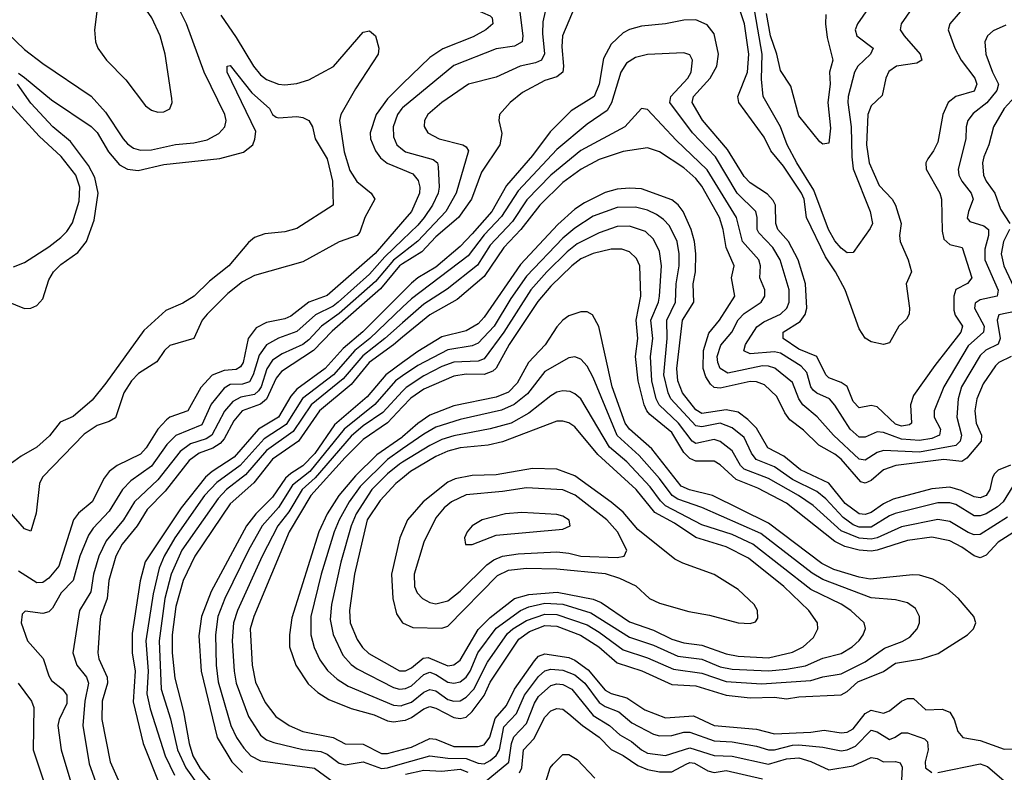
# Model space of a CAD drawing. Header units: inches. Extents: x 1305375 to 1407406, y 744550 to 841633.
# Tile 236 of 256: x 1338734 to 1341990, y 823355 to 825844. Entities that reach past the tile are written whole.
import ezdxf

# ---------------------------------------------------------------- set-up
doc = ezdxf.new("R2010")
doc.units = ezdxf.units.IN
doc.header["$MEASUREMENT"] = 0
doc.layers.add('B3832', color=7, linetype='Continuous')
doc.layers.add('B3842', color=7, linetype='Continuous')

msp = doc.modelspace()

# ---------------------------------------------------------------- linework, layer by layer
at = {"layer": 'B3832', "color": 5, "elevation": 1220}
msp.add_lwpolyline([(1339030, 825980.9), (1339010, 825973), (1338997.5, 825942.5), (1338981, 825810), (1338984.8, 825770), (1338991.9, 825750), (1339021, 825710), (1339085, 825645), (1339150, 825559), (1339170, 825544.1), (1339190, 825538.5), (1339210, 825539.5), (1339230, 825548.7), (1339238.3, 825570), (1339237.3, 825582.7), (1339214.3, 825730), (1339198.3, 825790), (1339171.2, 825850), (1339130, 825908.3), (1339090, 825952.1), (1339050, 825976.8)], close=True, dxfattribs=at)
at = {"layer": 'B3832', "color": 5}
for points, elevation in [([(1338665.2, 825825.2), (1338750, 825745.1), (1338810, 825698.9), (1338970, 825590.9), (1339017.8, 825537.8), (1339075.9, 825450), (1339090, 825432.7), (1339110, 825418.8), (1339132.7, 825412.7), (1339170, 825413.9), (1339249.1, 825430.9), (1339310, 825436.5), (1339353.5, 825446.5), (1339392.6, 825467.4), (1339412.4, 825490), (1339416.1, 825510), (1339412, 825530), (1339343.7, 825670), (1339285.2, 825830), (1339253.8, 825893.8)], 1180), ([(1339398.6, 825858.6), (1339450, 825784.4), (1339506.5, 825690), (1339530, 825661.5), (1339550, 825646), (1339590, 825630.5), (1339610, 825628.2), (1339650, 825632.9), (1339690, 825645.4), (1339771.5, 825688.5), (1339870, 825802.3), (1339890, 825806.4), (1339910.1, 825790.1), (1339921.5, 825750), (1339918.8, 825730), (1339844.5, 825615.5), (1339795.8, 825530), (1339791, 825510), (1339806.9, 825406.9), (1339825.1, 825345.1), (1339848.2, 825308.2), (1339896.6, 825270), (1339908.4, 825250), (1339875.6, 825190), (1339858.8, 825141.2), (1339849.5, 825130.5), (1339790.4, 825109.6), (1339670, 825043.4), (1339510, 824997.9), (1339470, 824977.3), (1339422.1, 824937.9), (1339353.8, 824870), (1339337.5, 824850), (1339310.1, 824789.9), (1339230, 824766.3), (1339212.1, 824750), (1339187.3, 824712.7), (1339126.2, 824673.8), (1339103.2, 824650), (1339077.9, 824610), (1339050, 824527.5), (1339030, 824514.8), (1338990, 824502), (1338946.9, 824473.1), (1338809.2, 824330.8), (1338798.8, 824310), (1338787.9, 824212.1), (1338770, 824152.8), (1338750, 824160.6), (1338698.5, 824218.5)], 1180), ([(1338730, 825666.5), (1338750, 825653), (1338838.3, 825578.3), (1338970, 825490.2), (1338990, 825471), (1339027.1, 825407.1), (1339063.9, 825363.9), (1339090, 825349.1), (1339125.6, 825345.6), (1339210, 825364.4), (1339395.7, 825384.3), (1339474.1, 825405.9), (1339504.2, 825430), (1339511.7, 825448.3), (1339514.2, 825474.2), (1339420.2, 825670), (1339419.3, 825690), (1339430, 825692.7), (1339501.9, 825601.9), (1339560.2, 825550), (1339570, 825530.4), (1339581.5, 825521.5), (1339590, 825518.7), (1339650, 825523.1), (1339670, 825520.3), (1339690.4, 825510), (1339701.6, 825490), (1339710.5, 825450), (1339750, 825384), (1339767.8, 825310), (1339770.4, 825230), (1339650, 825153.2), (1339610, 825142.4), (1339543.9, 825136.1), (1339510, 825124), (1339490, 825107.1), (1339425.5, 825030), (1339361, 824979), (1339310.6, 824929.4), (1339273.5, 824906.5), (1339217.4, 824882.6), (1339143.7, 824816.3), (1339018.6, 824641.4), (1338973.8, 824586.2), (1338910, 824531.2), (1338867.5, 824512.5), (1338832.2, 824467.8), (1338790.1, 824429.9), (1338738.9, 824401.1), (1338690, 824365.7)], 1160), ([(1338690, 824913.3), (1338749.1, 824889.1), (1338770, 824889.6), (1338790, 824898.6), (1338810, 824921.3), (1338830, 824984), (1338845.6, 825010), (1338870, 825034.1), (1338926.1, 825073.9), (1338955, 825110), (1338979.6, 825180.4), (1338993.1, 825270), (1338981.9, 825321.9), (1338961.2, 825361.2), (1338901.2, 825441.2), (1338843.5, 825490), (1338770, 825567.6), (1338726.7, 825630)], 1160), ([(1340000, 825631.1), (1339950, 825582.3), (1339912.2, 825530), (1339893.2, 825470), (1339894.3, 825450), (1339910.1, 825410), (1339927.2, 825387.2), (1339949, 825369), (1340000, 825348)], 1220), ([(1338713.4, 825026.6), (1338750, 825040.8), (1338830, 825092.2), (1338870, 825123.9), (1338890, 825143.6), (1338908, 825172), (1338930, 825243.2), (1338932.6, 825290), (1338918.9, 825330), (1338871.1, 825391.1), (1338798.3, 825458.3), (1338693.7, 825573.7)], 1180), ([(1340000, 825551.9), (1339997.7, 825550), (1339982.8, 825530), (1339968.6, 825490), (1339970, 825456.4), (1339981, 825430), (1340000, 825414.6)], 1240), ([(1340000, 825174.9), (1339909.5, 825070.5), (1339750, 824931.8), (1339690, 824909.6), (1339630, 824863), (1339610, 824854.2), (1339550, 824842.9), (1339515.4, 824824.6), (1339489.7, 824790), (1339473, 824710), (1339464.2, 824695.8), (1339450, 824687.1), (1339410, 824683.6), (1339370, 824668.2), (1339332.5, 824627.5), (1339290, 824550.5), (1339230.6, 824529.4), (1339218.8, 824521.2), (1339190.3, 824489.7), (1339151.8, 824428.2), (1339132.8, 824407.2), (1339055.5, 824370), (1339029.8, 824350.2), (1339012.6, 824327.4), (1338973.5, 824250), (1338928, 824212), (1338912.1, 824190), (1338862.6, 824037.4), (1338830, 823997.7), (1338810, 823982.6), (1338790, 823982.3), (1338730, 824020.8)], 1220), ([(1340000, 825116.3), (1339940.8, 825059.2), (1339890, 825002.1), (1339787.4, 824910), (1339770, 824896.1), (1339712.4, 824867.6), (1339650, 824812.4), (1339589.6, 824790.4), (1339550, 824768.8), (1339525.6, 824734.4), (1339506.2, 824670), (1339493.4, 824646.6), (1339470, 824639), (1339430, 824637.5), (1339410, 824625.6), (1339367.4, 824572.6), (1339335.6, 824504.4), (1339250, 824469.3), (1339220.8, 824439.2), (1339170, 824367.6), (1339101.1, 824318.9), (1339073.7, 824290), (1339030, 824219.1), (1338977, 824163), (1338961, 824139), (1338932.1, 824070), (1338910.1, 823990), (1338870.9, 823949.1), (1338842.2, 823897.8), (1338830, 823885.5), (1338810, 823880.7), (1338752.1, 823887.9), (1338741.8, 823878.2), (1338738.5, 823850), (1338759.8, 823790), (1338811.6, 823731.6), (1338830, 823674.6), (1338839.2, 823659.2), (1338875.1, 823630), (1338890.1, 823610), (1338890, 823583.1), (1338863.8, 823530), (1338859.7, 823510), (1338871.2, 823430), (1338925.8, 823245.8)], 1240), ([(1340000, 825072.1), (1339970, 825048.8), (1339910, 824978.5), (1339790, 824871.9), (1339731.5, 824830), (1339690, 824785.7), (1339670, 824770), (1339601.2, 824738.8), (1339570, 824717.7), (1339550.7, 824689.3), (1339532.3, 824630), (1339523.9, 824616.1), (1339510, 824604.4), (1339464.6, 824595.4), (1339438.3, 824581.7), (1339411, 824549), (1339369.5, 824470.5), (1339350, 824458.4), (1339298.2, 824441.8), (1339263.9, 824416.1), (1339190, 824321.9), (1339113, 824250), (1339077.1, 824190), (1339019.7, 824120.3), (1338995.7, 824070), (1338978.2, 824010), (1338968.4, 823951.6), (1338931, 823890), (1338909.6, 823750.4), (1338922.4, 823710), (1338955.1, 823670), (1338961.6, 823650), (1338949.2, 823590), (1338942.1, 823510), (1338963, 823383), (1338990.1, 823310)], 1260), ([(1340000, 825036.2), (1339990, 825030), (1339926.7, 824953.3), (1339766.6, 824813.4), (1339705.2, 824750), (1339599.1, 824680.9), (1339581.7, 824658.3), (1339550, 824589.2), (1339530, 824572.6), (1339469.2, 824550), (1339442.1, 824517.9), (1339410, 824458.1), (1339397.1, 824442.9), (1339372.8, 824427.2), (1339326.8, 824410), (1339294.1, 824385.9), (1339215.2, 824284.8), (1339155.6, 824224.4), (1339122.5, 824170), (1339073.1, 824110), (1339051.8, 824070), (1339028.2, 823990), (1339023.2, 823930), (1339001.2, 823870), (1338998.5, 823850), (1338992.4, 823750), (1338995.2, 823730), (1339022.5, 823670), (1339023.8, 823650), (1339006.1, 823590), (1339004.9, 823530), (1339032.5, 823390), (1339059.7, 823330)], 1280), ([(1340000, 824943), (1339868.4, 824811.6), (1339803, 824757), (1339744, 824690), (1339650, 824622.2), (1339630, 824598.9), (1339590, 824529.5), (1339523.3, 824490), (1339443, 824397), (1339369.8, 824350.2), (1339348.5, 824331.5), (1339267.3, 824230), (1339148.9, 824051.1), (1339131.7, 823988.3), (1339105.8, 823814.2), (1339106, 823750), (1339116.1, 823690), (1339108.7, 823588.7), (1339142.5, 823450), (1339198.7, 823310)], 1320), ([(1340000, 824892.8), (1339891.5, 824790), (1339842.5, 824750), (1339771.4, 824670), (1339668.8, 824591.2), (1339614.9, 824505.1), (1339542.2, 824457.8), (1339463.1, 824370), (1339386, 824314), (1339345.4, 824270), (1339246.5, 824130), (1339211.7, 824070), (1339194.9, 824030), (1339174.6, 823945.4), (1339150.7, 823790), (1339158.3, 823690), (1339154.4, 823614.4), (1339165.5, 823565.5), (1339215.3, 823410), (1339245.5, 823345.5)], 1340), ([(1340000, 824841.1), (1339941.8, 824790), (1339868, 824732), (1339803.5, 824656.5), (1339697.2, 824570), (1339638.4, 824481.6), (1339550, 824419.6), (1339480.9, 824339.1), (1339417.6, 824290), (1339390, 824260.9), (1339270, 824090.3), (1339234.7, 824010), (1339213.9, 823930), (1339194.6, 823790), (1339201, 823630), (1339232, 823532), (1339255.9, 823430), (1339283.4, 823370), (1339370, 823247.2)], 1360), ([(1340000, 824793.8), (1339970, 824769.2), (1339889.8, 824710.2), (1339830, 824637.4), (1339724.9, 824550), (1339655.4, 824450), (1339570, 824390.9), (1339507.5, 824312.5), (1339430, 824243.4), (1339313.4, 824070), (1339274.5, 823990), (1339250, 823903.1), (1339238.4, 823810), (1339238.4, 823750), (1339246.9, 823666.9), (1339275.7, 823555.7), (1339294.5, 823450), (1339305.9, 823410), (1339330, 823367.5), (1339390, 823295.8)], 1380), ([(1340000, 824710.3), (1339944.3, 824670), (1339883, 824597), (1339775.3, 824504.7), (1339710, 824409.5), (1339670, 824369), (1339630, 824343.6), (1339612.7, 824327.3), (1339570, 824265.5), (1339514.7, 824210), (1339483.7, 824170), (1339367.4, 823952.6), (1339335.1, 823870), (1339326.3, 823806.3), (1339333.9, 823690), (1339386.3, 823470), (1339434.8, 823390), (1339470, 823354.7)], 1420), ([(1340000, 824666.2), (1339976, 824650), (1339908.4, 824571.6), (1339807.3, 824490), (1339693.5, 824350), (1339635.8, 824304.2), (1339590, 824231.1), (1339535.8, 824170), (1339489.9, 824090.1), (1339412.6, 823930), (1339389.2, 823870), (1339381.2, 823810), (1339383.1, 823710), (1339390, 823654.3), (1339431.7, 823510), (1339450.5, 823470), (1339475, 823435), (1339498.2, 823410), (1339530, 823392.9), (1339708.5, 823368.5), (1339770, 823324.2)], 1440), ([(1340000, 824615.1), (1339934.7, 824545.3), (1339870, 824500.6), (1339830, 824466.5), (1339710.6, 824329.4), (1339667.8, 824290), (1339623.3, 824216.7), (1339587, 824170), (1339535.3, 824070), (1339454.4, 823890), (1339440.5, 823850), (1339436.5, 823790), (1339442.5, 823690), (1339449.4, 823650), (1339490, 823539.8), (1339530, 823478.1), (1339550, 823463), (1339573.8, 823453.8), (1339670, 823430.9), (1339730, 823423.6), (1339750, 823415), (1339790, 823385.4), (1339810, 823380.2), (1339870, 823390.1), (1339930, 823368.4), (1339950, 823369.6), (1340000, 823384)], 1460), ([(1340000, 824563.9), (1339950, 824511.3), (1339870, 824456), (1339810, 824396.2), (1339696.4, 824270), (1339624.8, 824150), (1339508.4, 823870), (1339495.7, 823830), (1339502.4, 823710), (1339513.7, 823653.7), (1339545.6, 823585.6), (1339580.3, 823540.3), (1339624.4, 823510), (1339670, 823490), (1339770, 823470.6), (1339810, 823449.4), (1339870, 823448.6), (1339930, 823417.8), (1339950, 823417.7), (1340000, 823430.9)], 1480), ([(1340000, 824464.5), (1339997.6, 824462.4), (1339914.8, 824405.2), (1339844, 824336), (1339788.8, 824270), (1339751, 824210), (1339723.5, 824150), (1339633.7, 823866.3), (1339626.2, 823810), (1339626.5, 823770), (1339647, 823710), (1339688.2, 823648.2), (1339719.6, 823619.6), (1339756.3, 823596.3), (1339830, 823566.1), (1339905.6, 823545.6), (1339950, 823525.5), (1339970, 823522.6), (1340000, 823526.7)], 1520), ([(1340000, 824424.6), (1339950.4, 824390), (1339859.7, 824300.3), (1339823.6, 824250), (1339789.8, 824190), (1339773.6, 824150), (1339731.2, 824010), (1339696.6, 823870), (1339696.1, 823810), (1339707.6, 823767.6), (1339726.7, 823726.7), (1339751.9, 823691.9), (1339783.7, 823663.7), (1339820, 823640), (1339970, 823576.9), (1339995.6, 823575.6), (1340000, 823577.2)], 1540), ([(1340000, 824380.8), (1339990, 824374.6), (1339950, 824342.2), (1339898.7, 824290), (1339846.8, 824210), (1339829.6, 824170), (1339795.3, 824050), (1339765.1, 823910), (1339760.6, 823860.6), (1339770.9, 823810.9), (1339802.9, 823742.9), (1339830, 823711.9), (1339850, 823697), (1339970, 823635.7), (1339990.1, 823630.1), (1340000, 823631)], 1560), ([(1340000, 824328.3), (1339977.7, 824310), (1339926.1, 824253.9), (1339882.8, 824190), (1339840.7, 824010), (1339824.2, 823890), (1339827.1, 823850), (1339850, 823794.1), (1339867.9, 823767.9), (1339888.6, 823748.6), (1339990, 823690.8), (1340000, 823690.8)], 1580), ([(1340000, 824152), (1339990.5, 824130), (1339962.9, 824010), (1339967.3, 823930), (1339979.7, 823879.7), (1340000.1, 823850)], 1620), ([(1338728.7, 823650), (1338772.9, 823590), (1338780.9, 823570), (1338778, 823430), (1338811.4, 823330)], 1220)]:
    msp.add_lwpolyline(points, dxfattribs=dict(at, elevation=elevation))
at = {"layer": 'B3842', "color": 5}
for points, elevation in [([(1340000, 826011), (1340010, 826010.9), (1340070, 826031.5), (1340210, 826123.6), (1340230.1, 826130.1), (1340270.8, 826130.8), (1340281, 826110), (1340256.5, 826063.5), (1340208.3, 825950), (1340200.8, 825930), (1340199.9, 825910), (1340214, 825890), (1340290, 825856.1), (1340296.3, 825850), (1340298, 825830), (1340275.4, 825810), (1340233.2, 825786.8), (1340133, 825747), (1340090, 825718.8), (1340000, 825631.1)], 1220), ([(1340489.6, 825950), (1340463.6, 825836.4), (1340462.2, 825797.8), (1340469, 825731), (1340459.8, 825710), (1340439.3, 825700.7), (1340389.1, 825690), (1340310, 825653.7), (1340217.6, 825630), (1340129.5, 825570), (1340083.8, 825530), (1340072.7, 825510), (1340071, 825491), (1340083.2, 825470), (1340120.8, 825450), (1340198.9, 825430), (1340210, 825422.9), (1340218.1, 825410), (1340176.9, 825270), (1340142.7, 825210), (1340050, 825111), (1340000, 825072.1)], 1260), ([(1341710, 825917.8), (1341649.4, 825830), (1341646, 825810), (1341658.5, 825790), (1341711.6, 825730), (1341717.4, 825710), (1341700.2, 825699.8), (1341634, 825690), (1341607.9, 825672.1), (1341598.4, 825650), (1341586.5, 825593.5), (1341550, 825558.6), (1341538.6, 825530), (1341534.8, 825430), (1341543.4, 825370), (1341575.8, 825295.8), (1341619.3, 825250), (1341630.4, 825230.4), (1341649, 825170), (1341643.3, 825130), (1341645.3, 825110), (1341672.6, 825050), (1341683, 825010), (1341665.3, 824970), (1341676.6, 824890), (1341675.4, 824870), (1341666.8, 824853.2), (1341641.3, 824830), (1341610, 824775.4), (1341590, 824769.8), (1341550, 824779.1), (1341530, 824791.2), (1341510, 824822), (1341463.9, 824950), (1341431.9, 825010), (1341399.2, 825059.2), (1341336.2, 825190), (1341327.7, 825250), (1341318.9, 825270), (1341259.3, 825359.3), (1341218.4, 825410), (1341195.3, 825455.3), (1341112.1, 825570), (1341109.2, 825590), (1341140.2, 825670), (1341145.2, 825730), (1341130.3, 825830.3), (1341110, 825893.2)], 1280), ([(1340383.5, 825903.5), (1340397.9, 825790), (1340395.1, 825770), (1340370, 825755.9), (1340310, 825747.4), (1340170, 825691.8), (1340000, 825551.9)], 1240), ([(1340570.7, 825889.3), (1340529.3, 825790), (1340526.3, 825753.7), (1340532.4, 825690), (1340530, 825669.9), (1340510, 825654.7), (1340470, 825642.5), (1340397, 825603), (1340356.1, 825570), (1340320.7, 825530), (1340318.2, 825510), (1340327.9, 825467.9), (1340321.6, 825430), (1340260.9, 825339.1), (1340227.7, 825250), (1340185.3, 825190), (1340110, 825125.6), (1340063.8, 825076.2), (1340000, 825036.2)], 1280), ([(1341844.1, 825870), (1341809.6, 825830), (1341804.1, 825810), (1341826.5, 825750), (1341847.5, 825710), (1341892.7, 825650), (1341899.6, 825630), (1341890, 825607.8), (1341829.3, 825590), (1341804.4, 825570), (1341786.9, 825530), (1341770, 825438.7), (1341756.3, 825410), (1341736.7, 825383.3), (1341731, 825370), (1341731.5, 825350), (1341776.6, 825270), (1341781.9, 825250), (1341784.3, 825144.3), (1341790, 825118), (1341810, 825100.3), (1341850.1, 825090), (1341882.7, 824990), (1341868.4, 824971.6), (1341830, 824951.9), (1341822.6, 824930), (1341823, 824883), (1341827.1, 824867.1), (1341851.3, 824830), (1341846.7, 824810), (1341760.2, 824699.8), (1341690, 824600.9), (1341680, 824570), (1341683.1, 824510), (1341676, 824504), (1341650, 824499.9), (1341630, 824506.9), (1341570, 824563.4), (1341550, 824568), (1341510, 824560.4), (1341490, 824581), (1341470.4, 824630.4), (1341450, 824643.7), (1341410, 824659.5), (1341399.3, 824670), (1341370.2, 824730.2), (1341310, 824754.5), (1341259, 824790), (1341258.4, 824810), (1341314.5, 824845.5), (1341330.9, 824869.1), (1341337.1, 824890), (1341332.5, 824970), (1341308.3, 825050), (1341276.7, 825110), (1341241.1, 825150), (1341233.9, 825170), (1341233.8, 825230), (1341225.4, 825245.4), (1341206.4, 825266.4), (1341150, 825304), (1341130, 825325.1), (1341074.8, 825414.8), (1340991.9, 825511.9), (1340957.3, 825570), (1340962.4, 825590), (1341017.6, 825650), (1341039.1, 825690), (1341044.5, 825730), (1341030, 825797), (1341007.2, 825827.2), (1340970, 825842.7), (1340930, 825842.1), (1340870, 825829.9), (1340790, 825822.7), (1340750, 825811), (1340730, 825800.2), (1340690, 825762.8), (1340664.3, 825715.7), (1340650, 825630), (1340633.3, 825590), (1340557.9, 825542.1), (1340487.6, 825472.4), (1340430, 825394.3), (1340344.1, 825295.9), (1340295.6, 825210), (1340230, 825135.5), (1340190, 825094.1), (1340110, 825025.5), (1340050.1, 824990), (1340030, 824972.9), (1340000, 824943)], 1320), ([(1341539.8, 825880.2), (1341504.4, 825830), (1341496.8, 825810), (1341501.8, 825790), (1341556.8, 825750), (1341547.5, 825730), (1341505.4, 825690), (1341495.1, 825670), (1341473.7, 825590), (1341472.5, 825570), (1341483.7, 825490), (1341485.2, 825390), (1341490.5, 825350.5), (1341546.7, 825210), (1341554, 825170), (1341546.8, 825153.2), (1341490, 825074), (1341470, 825073.3), (1341450, 825088.4), (1341430, 825112.9), (1341409, 825150), (1341360.1, 825280.1), (1341303.5, 825370), (1341272.2, 825430), (1341249.3, 825490), (1341192.1, 825590), (1341186.7, 825646.7), (1341189.7, 825730), (1341164.5, 825870)], 1260), ([(1341399.6, 825860.4), (1341398.5, 825830), (1341404.7, 825784.7), (1341422.5, 825710), (1341412.2, 825670), (1341413.8, 825630), (1341406.4, 825570), (1341415.2, 825484.8), (1341410, 825435.1), (1341390, 825431.6), (1341380.1, 825440.1), (1341310, 825526.3), (1341283.9, 825623.9), (1341250, 825676), (1341237.8, 825730), (1341216.8, 825790), (1341204, 825864)], 1240), ([(1341994.7, 825825.3), (1341953.5, 825806.5), (1341934, 825790), (1341926, 825770), (1341929.4, 825730), (1341950.6, 825670), (1341970.8, 825630), (1341965.6, 825610), (1341931.7, 825568.3), (1341886.5, 825533.5), (1341869.6, 825510), (1341863.8, 825490), (1341862.7, 825450), (1341837.5, 825350), (1341839.9, 825330), (1341849.2, 825310), (1341880.8, 825270), (1341887.2, 825250), (1341871.2, 825210), (1341867.5, 825187.5), (1341876.5, 825176.5), (1341922.4, 825162.4), (1341937.4, 825150), (1341937.7, 825130), (1341925.5, 825085.5), (1341925.7, 825050), (1341970, 824949.2), (1341966.2, 824930), (1341910, 824917.9), (1341893.4, 824906.6), (1341890.9, 824890), (1341922.9, 824830), (1341921.2, 824810), (1341870, 824765.9), (1341790.3, 824630), (1341758.3, 824550), (1341757.7, 824530), (1341779.5, 824490), (1341776.1, 824470), (1341750, 824458.6), (1341710, 824452.3), (1341650, 824457.1), (1341590, 824478.4), (1341570, 824480.5), (1341530, 824463.6), (1341510, 824463.5), (1341479.8, 824490), (1341430, 824569.3), (1341411.9, 824590), (1341370, 824608.7), (1341358.3, 824618.3), (1341349.8, 824629.8), (1341336.7, 824676.7), (1341317.9, 824697.9), (1341250, 824740.8), (1341230, 824745.1), (1341150, 824739.4), (1341128.7, 824748.7), (1341134.3, 824770), (1341171.4, 824828.6), (1341194.8, 824845.2), (1341249.7, 824870.3), (1341271.1, 824890), (1341278.4, 824910), (1341278, 824950), (1341249, 825050), (1341224.4, 825090), (1341178.5, 825138.5), (1341173, 825150), (1341173.1, 825190), (1341168.2, 825210), (1341106, 825270), (1341035.2, 825390), (1340958.6, 825470), (1340884.3, 825570), (1340887.3, 825590), (1340943.9, 825650), (1340954.3, 825670), (1340959, 825710), (1340950, 825728), (1340930, 825734), (1340810, 825728.2), (1340770, 825719), (1340740.5, 825699.5), (1340721.8, 825670), (1340691, 825569), (1340676.2, 825543.8), (1340610, 825497.8), (1340510, 825414.8), (1340381.9, 825278.1), (1340327, 825193), (1340270, 825132), (1340216.8, 825063.2), (1340030, 824921.2), (1340000, 824892.8)], 1340), ([(1342025.8, 825590), (1341989.7, 825550), (1341954.1, 825490), (1341938.7, 825430), (1341921.8, 825390), (1341918.2, 825370), (1341921.6, 825330), (1341930.5, 825310), (1341959.2, 825270), (1341977.2, 825217.2), (1342007.8, 825170)], 1360), ([(1342030, 824880.4), (1341971.8, 824868.2), (1341966.4, 824850), (1341976.1, 824790), (1341970, 824770.6), (1341929.3, 824750.7), (1341910, 824733.2), (1341848.8, 824630), (1341837.1, 824590), (1341832.5, 824530), (1341848.8, 824470), (1341844.5, 824450), (1341830, 824436), (1341710, 824414.2), (1341590, 824419.5), (1341570, 824412.3), (1341530, 824387.5), (1341510, 824391), (1341424.8, 824470), (1341370.7, 824530.7), (1341323.5, 824570), (1341310, 824590), (1341290, 824644.5), (1341231, 824691), (1341210, 824698.3), (1341190, 824698.8), (1341075.5, 824675.5), (1341050, 824689.9), (1341042.2, 824710), (1341040.9, 824730), (1341052.8, 824767.2), (1341089.2, 824810), (1341110, 824851.3), (1341130, 824872.1), (1341186.4, 824910), (1341198.4, 824930), (1341197.5, 824950), (1341181.9, 824990), (1341183.4, 825030), (1341177.8, 825050), (1341124.2, 825110), (1341104.2, 825190), (1341007.4, 825347.4), (1340905.3, 825445.3), (1340810, 825547.2), (1340790, 825549.7), (1340735.5, 825490), (1340590, 825411.2), (1340490.7, 825330), (1340411.4, 825248.6), (1340363.1, 825176.9), (1340290, 825098), (1340248.1, 825031.9), (1340147.6, 824952.4), (1340070, 824902.6), (1340000, 824841.1)], 1360), ([(1342013, 824730), (1341971.8, 824710), (1341960.4, 824699.6), (1341919.9, 824640.1), (1341899, 824590), (1341892.7, 824550), (1341896.5, 824510), (1341915.1, 824470), (1341913.9, 824450), (1341866.4, 824393.6), (1341850, 824383.4), (1341790, 824389.1), (1341631.4, 824370), (1341590, 824355.2), (1341550, 824320.6), (1341530, 824310.9), (1341515.2, 824315.2), (1341450, 824390.8), (1341430, 824407.5), (1341377, 824437), (1341326.1, 824486.1), (1341280.9, 824520.9), (1341263.8, 824543.8), (1341237.9, 824597.9), (1341196.6, 824636.6), (1341170, 824646.7), (1341150, 824646.9), (1341050, 824625), (1341030, 824627.8), (1341018.2, 824638.2), (1341002.6, 824662.6), (1340994.2, 824690), (1340994.8, 824750), (1341012.6, 824807.4), (1341048, 824850), (1341098.9, 824930), (1341088, 824990), (1341096.6, 825030), (1341070, 825090), (1341060, 825150), (1341047.7, 825190), (1340990, 825293.5), (1340970, 825318.7), (1340930, 825353.5), (1340850, 825407.2), (1340810, 825420.3), (1340730, 825408.3), (1340650, 825381.8), (1340590.2, 825349.8), (1340530, 825305), (1340453.9, 825230), (1340391.3, 825150), (1340334.5, 825090), (1340270, 824994.2), (1340181, 824919), (1340090, 824867.8), (1340000, 824793.8)], 1380), ([(1340000, 825414.6), (1340010, 825406.5), (1340101.3, 825381.3), (1340115, 825370), (1340117.6, 825357.6), (1340121.3, 825290), (1340117.3, 825270), (1340099.3, 825230), (1340071.1, 825190), (1340050, 825164.4), (1340000, 825116.3)], 1240), ([(1340000, 825348), (1340034, 825334), (1340051.6, 825311.6), (1340057.2, 825290), (1340056.2, 825270), (1340030, 825209.5), (1340000, 825174.9)], 1220), ([(1342010, 824371.3), (1341970, 824354.2), (1341957.8, 824342.2), (1341950.7, 824330), (1341942.1, 824290), (1341930, 824270.4), (1341910, 824263.2), (1341890, 824265.7), (1341847.4, 824287.4), (1341810, 824297.7), (1341750, 824292.5), (1341621.9, 824258.1), (1341590, 824242.9), (1341550, 824214.6), (1341530, 824207.4), (1341510, 824210), (1341463.8, 824243.8), (1341410, 824311.1), (1341315.6, 824355.6), (1341260.5, 824400.5), (1341207.7, 824427.7), (1341170, 824493.1), (1341142, 824522), (1341110, 824545.8), (1341070, 824554.2), (1340990, 824542), (1340970, 824553.6), (1340925.4, 824610), (1340910.6, 824650), (1340906.5, 824690), (1340925.8, 824850), (1340962.7, 824910), (1340960.5, 824970), (1340968.6, 825010), (1340969.4, 825070), (1340965.7, 825110), (1340954.7, 825150), (1340927.5, 825210), (1340911.5, 825231.5), (1340890, 825247.7), (1340790, 825284.1), (1340750, 825287.2), (1340710, 825283.1), (1340670, 825272), (1340601.6, 825238.4), (1340570, 825216.9), (1340513.8, 825166.2), (1340390, 825034.1), (1340270, 824860.1), (1340250, 824838.5), (1340210, 824815.2), (1340130, 824795.1), (1340050, 824746.5), (1340000, 824710.3)], 1420), ([(1342018.1, 824301.9), (1341986.4, 824250), (1341967.3, 824232.7), (1341930, 824209.7), (1341910, 824203.4), (1341890, 824203.7), (1341830, 824240.8), (1341810, 824246.4), (1341770, 824245.9), (1341629.3, 824210.7), (1341610, 824203.3), (1341550, 824165.8), (1341510, 824165.6), (1341490, 824173.9), (1341457.4, 824197.4), (1341399.7, 824259.7), (1341370, 824283.5), (1341290, 824323.7), (1341230, 824364.9), (1341169.1, 824390), (1341153.8, 824410), (1341130, 824462.3), (1341090, 824493.8), (1341050, 824510.2), (1340990, 824497), (1340970, 824500.9), (1340887, 824590), (1340878.1, 824610), (1340863.9, 824670), (1340875.2, 824790), (1340873.8, 824850), (1340902.9, 824910), (1340904.5, 824970), (1340914.9, 825030), (1340915.2, 825070), (1340907.7, 825110), (1340882.6, 825162.6), (1340863.3, 825183.3), (1340839.4, 825199.4), (1340810, 825213.6), (1340770, 825224), (1340710, 825223.1), (1340630, 825194.6), (1340570, 825154.8), (1340530, 825121.5), (1340410, 824995.3), (1340357.9, 824922.1), (1340302.5, 824830), (1340250, 824774.5), (1340230, 824765.4), (1340150, 824752.6), (1340050, 824699.8), (1340000, 824666.2)], 1440), ([(1342001, 824199), (1341910, 824141.9), (1341890, 824140.9), (1341870, 824148.5), (1341810, 824184.9), (1341770, 824190.8), (1341650, 824166.7), (1341569.4, 824130.6), (1341550, 824126.3), (1341510, 824129.6), (1341450, 824153.8), (1341357.7, 824237.7), (1341309.9, 824270), (1341210, 824326.5), (1341130, 824357.8), (1341117, 824370), (1341090, 824418.2), (1341050, 824448.8), (1341030, 824455.5), (1340970, 824441.9), (1340957.5, 824450), (1340912.1, 824510), (1340848.6, 824570), (1340838.9, 824590), (1340823.8, 824650), (1340819.6, 824730), (1340827.3, 824790), (1340820.7, 824850), (1340846.3, 824910), (1340849.7, 824930), (1340856.5, 825030), (1340850, 825077.6), (1340830, 825117.6), (1340803, 825143), (1340750, 825161.2), (1340710, 825159.8), (1340650, 825139.4), (1340577.9, 825102.1), (1340544.3, 825075.7), (1340477.1, 825010), (1340423.6, 824950), (1340334.8, 824810), (1340270, 824722), (1340250, 824714.5), (1340170, 824711.1), (1340130, 824697.4), (1340070, 824666), (1340012, 824628), (1340000, 824615.1)], 1460), ([(1342007.2, 825150), (1341987.6, 825110), (1341979.8, 825070), (1341988.7, 825030), (1342045, 824910)], 1360), ([(1342030, 824154.6), (1341970, 824116), (1341930, 824073.3), (1341910, 824063.9), (1341890, 824070.7), (1341850, 824099.8), (1341810, 824120.1), (1341750, 824133.2), (1341670, 824122), (1341570, 824089.5), (1341550, 824086.2), (1341510, 824089.3), (1341462.3, 824102.3), (1341430, 824117.9), (1341270, 824245.7), (1341174.4, 824294.4), (1341103.5, 824323.5), (1341050, 824372.2), (1341030, 824384.5), (1340970, 824384.4), (1340950, 824392.8), (1340930, 824412.9), (1340890, 824479), (1340818.1, 824538.1), (1340807.3, 824550), (1340798.9, 824570), (1340779.2, 824650), (1340770.4, 824730), (1340778.3, 824790), (1340772.6, 824850), (1340788.2, 824930), (1340784.1, 825030), (1340774.1, 825054.1), (1340750, 825076.4), (1340724.8, 825084.8), (1340690, 825084.8), (1340630, 825070.8), (1340590, 825053.3), (1340559.5, 825030), (1340490, 824962.2), (1340447.6, 824912.4), (1340352.4, 824770), (1340310, 824692), (1340298.3, 824681.7), (1340270, 824670.2), (1340210, 824671.2), (1340170, 824665.1), (1340070, 824622.4), (1340027.4, 824592.6), (1340000, 824563.9)], 1480), ([(1340000, 823526.7), (1340010, 823528.1), (1340030, 823536.4), (1340070, 823564.8), (1340090, 823572.4), (1340110, 823567.4), (1340170, 823536.7), (1340190, 823533), (1340210, 823537.4), (1340230, 823556.4), (1340270, 823609.7), (1340290, 823653.6), (1340384.9, 823795.1), (1340419.6, 823820.4), (1340470, 823840.3), (1340510, 823838.8), (1340588.5, 823808.5), (1340648.7, 823770), (1340710, 823717.4), (1340790.9, 823690.9), (1340890, 823645.9), (1340970, 823641.3), (1341070, 823610.3), (1341150, 823601.9), (1341230, 823603.4), (1341270, 823597.8), (1341310, 823605), (1341450, 823611.4), (1341470, 823622.1), (1341505.1, 823654.9), (1341590, 823688.8), (1341630, 823716.5), (1341716.3, 823730), (1341771.4, 823748.6), (1341868.3, 823810), (1341888.3, 823830), (1341895.4, 823850), (1341888.7, 823870), (1341838.9, 823930), (1341790, 823973.1), (1341753.9, 823993.9), (1341710, 824006.7), (1341688, 824008), (1341546.6, 823993.4), (1341510, 824000), (1341426.2, 824026.2), (1341386.1, 824046.1), (1341210, 824178.8), (1341024.9, 824270), (1340949.3, 824289.3), (1340921.8, 824301.8), (1340824.5, 824424.5), (1340750, 824489.9), (1340736.5, 824510), (1340692.7, 824630), (1340649.5, 824829.5), (1340628.2, 824868.2), (1340610, 824877.7), (1340590, 824877.9), (1340550, 824864.3), (1340529.6, 824850), (1340510, 824827.9), (1340471.4, 824768.6), (1340416.4, 824710), (1340378.6, 824641.4), (1340350, 824612.6), (1340310, 824595.4), (1340170, 824566.7), (1340090, 824535.8), (1340050, 824508.9), (1340000, 824464.5)], 1520), ([(1340000, 823577.2), (1340030, 823587.7), (1340070, 823620.3), (1340090, 823629.5), (1340110, 823624.3), (1340150, 823596.1), (1340170, 823590.1), (1340190, 823591.9), (1340210, 823603.5), (1340235.2, 823630), (1340280.5, 823719.5), (1340346.4, 823813.7), (1340364.9, 823830), (1340410, 823857.1), (1340470, 823877.7), (1340510, 823876.6), (1340610, 823842.9), (1340650, 823819.1), (1340730, 823760.4), (1340810, 823733.8), (1340896, 823696), (1340990, 823683), (1341070, 823655.6), (1341187.4, 823647.4), (1341350, 823658.5), (1341390, 823671), (1341450, 823681.4), (1341530, 823720.1), (1341593.8, 823766.2), (1341652.2, 823787.8), (1341677.7, 823802.3), (1341702.3, 823830), (1341709.9, 823850), (1341709.8, 823870), (1341696.6, 823896.6), (1341670, 823915.9), (1341630, 823925.6), (1341550, 823932.3), (1341390, 823993.2), (1341354.1, 824014.1), (1341184.6, 824144.6), (1340990, 824230.5), (1340910, 824257.9), (1340892, 824270), (1340850, 824326.3), (1340782.7, 824402.7), (1340709.4, 824469.4), (1340630, 824660.6), (1340610, 824698.2), (1340590, 824721.4), (1340570, 824729.1), (1340550, 824726), (1340470, 824680.6), (1340412.8, 824607.2), (1340369, 824571), (1340327.5, 824552.5), (1340190, 824522.3), (1340110, 824496.2), (1340070, 824473.4), (1340000, 824424.6)], 1540), ([(1340000, 823631), (1340010, 823632), (1340030, 823641.4), (1340070, 823678.5), (1340090, 823686.2), (1340110, 823678.8), (1340150, 823653), (1340170, 823650.3), (1340190, 823654.9), (1340210, 823670.4), (1340224, 823690), (1340248.5, 823750), (1340310, 823832.2), (1340390, 823890.8), (1340417.7, 823902.3), (1340470, 823914.4), (1340530, 823911.4), (1340623.1, 823883.1), (1340750, 823802.6), (1340830, 823775.7), (1340910, 823739.6), (1340990, 823728.9), (1341050, 823704.4), (1341090, 823696.5), (1341210, 823691.1), (1341270, 823695.8), (1341332.3, 823707.8), (1341390, 823732.5), (1341450, 823748.4), (1341487.1, 823770), (1341510, 823791), (1341523.4, 823810), (1341530.5, 823830.5), (1341527, 823850), (1341482.1, 823890), (1341450, 823911.3), (1341350, 823960.2), (1341158.6, 824110), (1341090, 824142), (1340990, 824173.5), (1340870, 824236.8), (1340852.8, 824252.8), (1340818.9, 824298.9), (1340741.4, 824381.4), (1340684.2, 824430), (1340590, 824589.9), (1340570, 824607.1), (1340554.2, 824614.2), (1340530, 824616.2), (1340510, 824611.9), (1340490, 824600.1), (1340417, 824543), (1340358.8, 824510), (1340290, 824491), (1340170, 824468.3), (1340130, 824455.4), (1340090, 824436), (1340000, 824380.8)], 1560), ([(1340000, 823690.8), (1340010, 823690.7), (1340030, 823700.7), (1340067.8, 823732.2), (1340084.9, 823735.1), (1340150, 823707.5), (1340170, 823710.1), (1340190, 823726.5), (1340250, 823827.7), (1340290, 823867.1), (1340369.8, 823930.2), (1340417.1, 823942.9), (1340511, 823951), (1340630, 823927.6), (1340657, 823917), (1340750, 823853.1), (1340830, 823824.9), (1340890, 823795), (1340930, 823783.3), (1340990, 823775.9), (1341070, 823746.8), (1341110, 823739.5), (1341210, 823734), (1341290, 823752), (1341325, 823770), (1341359.4, 823800.6), (1341373.6, 823830), (1341372, 823850), (1341343.7, 823890), (1341261, 823970), (1341143.5, 824063.5), (1341070, 824101.1), (1340970, 824131.7), (1340899.2, 824179.2), (1340834.7, 824214.7), (1340772.7, 824290), (1340646, 824406), (1340570, 824497.6), (1340550, 824510.9), (1340530, 824516.4), (1340510, 824515.8), (1340330, 824447.6), (1340283.2, 824436.8), (1340190, 824428.2), (1340150, 824417.3), (1340110, 824399.3), (1340026.6, 824350), (1340000, 824328.3)], 1580), ([(1340000.1, 823850), (1340033.9, 823833.9), (1340130, 823831.5), (1340150, 823838.5), (1340313.6, 824006.4), (1340350, 824023.8), (1340410, 824029.8), (1340510, 824027.9), (1340670, 824013), (1340717.2, 823997.2), (1340771.4, 823971.4), (1340817.1, 823930), (1340850, 823914.9), (1340946.5, 823886.5), (1341015, 823875), (1341110, 823849.7), (1341150, 823847.4), (1341166.7, 823853.3), (1341175.2, 823864.8), (1341174.3, 823890), (1341162.5, 823910), (1341110, 823959.9), (1341030, 824008.9), (1340926.3, 824046.3), (1340900.1, 824060.1), (1340778, 824158), (1340730, 824214.9), (1340690, 824249), (1340570, 824335.9), (1340510, 824358), (1340430, 824359.8), (1340310, 824338.7), (1340230, 824337), (1340174.2, 824325.8), (1340150, 824315.1), (1340068.4, 824250), (1340016.5, 824190), (1340000, 824152)], 1620), ([(1340000, 823430.9), (1340030, 823438.8), (1340090, 823467.1), (1340110, 823465.3), (1340170, 823440.7), (1340250, 823440.6), (1340270, 823445.8), (1340288.6, 823471.4), (1340306.3, 823533.7), (1340343.4, 823576.6), (1340370.4, 823630), (1340436, 823724), (1340450, 823739.7), (1340470, 823747.4), (1340550, 823734.8), (1340570, 823726), (1340613.8, 823693.8), (1340670, 823627), (1340690, 823615.6), (1340741.1, 823601.1), (1340801.5, 823561.5), (1340870, 823535.7), (1340961.7, 823541.7), (1341030, 823510.4), (1341170, 823497.4), (1341230, 823482.5), (1341350, 823488.1), (1341394.4, 823494.4), (1341450, 823485.4), (1341470, 823487.7), (1341490, 823498.8), (1341530, 823550.1), (1341550, 823560.8), (1341590, 823550.8), (1341610, 823558.9), (1341650, 823590.1), (1341670, 823599.7), (1341690, 823598.9), (1341730, 823561.5), (1341784, 823564), (1341810, 823554.6), (1341824.3, 823530), (1341836.3, 823490), (1341853.4, 823470), (1341910, 823459.9), (1341990, 823431.6), (1342030, 823433.4)], 1480), ([(1340000, 823384), (1340090, 823409.8), (1340150, 823402.2), (1340210, 823401.2), (1340250, 823385.6), (1340270, 823383.8), (1340290, 823394), (1340309.2, 823410.8), (1340320, 823430), (1340334.9, 823505.1), (1340377.2, 823550), (1340402.7, 823610), (1340450, 823672.1), (1340470, 823690.4), (1340490, 823696.4), (1340530, 823692.7), (1340570, 823677.4), (1340602.4, 823650), (1340650, 823585.9), (1340670, 823572.7), (1340715.4, 823555.4), (1340758.7, 823518.7), (1340830, 823481.1), (1340850, 823476.2), (1340890, 823476.5), (1340930, 823487.9), (1340950, 823488.2), (1341030, 823459.7), (1341090, 823456), (1341170, 823441.9), (1341210, 823429.6), (1341230, 823429.4), (1341290, 823445.1), (1341310, 823445.8), (1341390, 823437.9), (1341450, 823426.6), (1341470.2, 823429.8), (1341497.9, 823442.1), (1341550, 823494.5), (1341570, 823489.3), (1341610, 823464.3), (1341629, 823471), (1341650, 823485.8), (1341670, 823485.6), (1341726.1, 823466.1), (1341736, 823456), (1341738.2, 823430), (1341728, 823390), (1341729, 823370), (1341750, 823354.6)], 1460), ([(1340270, 823321.1), (1340351.6, 823388.4), (1340359.8, 823450), (1340367.6, 823472.4), (1340410, 823516.8), (1340436.6, 823583.4), (1340450, 823605.7), (1340490, 823642.1), (1340510, 823648.3), (1340530, 823646), (1340559.7, 823630), (1340630, 823542.9), (1340684.7, 823510), (1340718.7, 823478.7), (1340757.2, 823457.2), (1340790, 823429.4), (1340810, 823418.8), (1340870, 823410.7), (1340950, 823435.7), (1341030, 823410.3), (1341090, 823408.6), (1341210, 823382.7), (1341270, 823399.3), (1341310, 823403.1), (1341350, 823391.2), (1341410, 823363.5), (1341490, 823376.2), (1341550, 823404.1), (1341570, 823400.9), (1341590.4, 823390.4), (1341630.5, 823390.5), (1341646.1, 823386.1), (1341652.5, 823372.5), (1341650.4, 823329.6)], 1440), ([(1340386.4, 823353.6), (1340394, 823370), (1340399.5, 823430), (1340434.2, 823465.8), (1340470, 823537.8), (1340490, 823558.6), (1340510, 823566.8), (1340530, 823563.6), (1340550, 823549.1), (1340595.1, 823510), (1340650, 823471.6), (1340690, 823430.4), (1340730, 823410.4), (1340778.2, 823378.2), (1340810, 823364.3), (1340850, 823356.4), (1340890, 823357.2), (1340937.3, 823382.7), (1340950, 823387.4), (1340965.8, 823385.8), (1341010, 823360.2), (1341030, 823354.1), (1341070, 823361.4), (1341190, 823333.9)], 1420), ([(1340469.1, 823310), (1340488.2, 823370), (1340497.5, 823382.5), (1340530, 823413.8), (1340550, 823414.7), (1340577.9, 823397.9), (1340636.2, 823336.2)], 1380), ([(1341770, 823354.2), (1341910, 823383), (1341934.6, 823374.6), (1341990, 823327.4)], 1460), ([(1340010, 823348.9), (1340070, 823362.2), (1340130, 823358.6), (1340190, 823365.9), (1340215.3, 823355.3)], 1440)]:
    msp.add_lwpolyline(points, dxfattribs=dict(at, elevation=elevation))
for points, elevation in [([(1340410, 824295.6), (1340330, 824283.5), (1340210, 824273.1), (1340162.2, 824250), (1340137.9, 824230), (1340110, 824196.5), (1340070, 824116), (1340038, 824010), (1340039.8, 823970), (1340048.6, 823948.6), (1340065.6, 823930), (1340090, 823916.8), (1340110, 823912.3), (1340150, 823922), (1340190, 823954.3), (1340278.2, 824041.8), (1340301.9, 824058.1), (1340330, 824069.5), (1340382.4, 824077.6), (1340510, 824083.8), (1340550, 824080.2), (1340590, 824069.8), (1340710, 824065.1), (1340732.6, 824070), (1340741.4, 824090), (1340710.7, 824150), (1340675, 824190), (1340571.1, 824271.1), (1340530, 824289.6)], 1640), ([(1340394.8, 824214.8), (1340340.5, 824210), (1340263, 824190), (1340230.3, 824170), (1340213.1, 824150), (1340204.4, 824130), (1340208.2, 824108.2), (1340230, 824108.2), (1340310, 824139.2), (1340530, 824159.7), (1340554.7, 824170), (1340551.2, 824188.8), (1340530, 824202), (1340510, 824207.6)], 1660)]:
    msp.add_lwpolyline(points, close=True, dxfattribs=dict(at, elevation=elevation))

doc.saveas('drawing.dxf')
